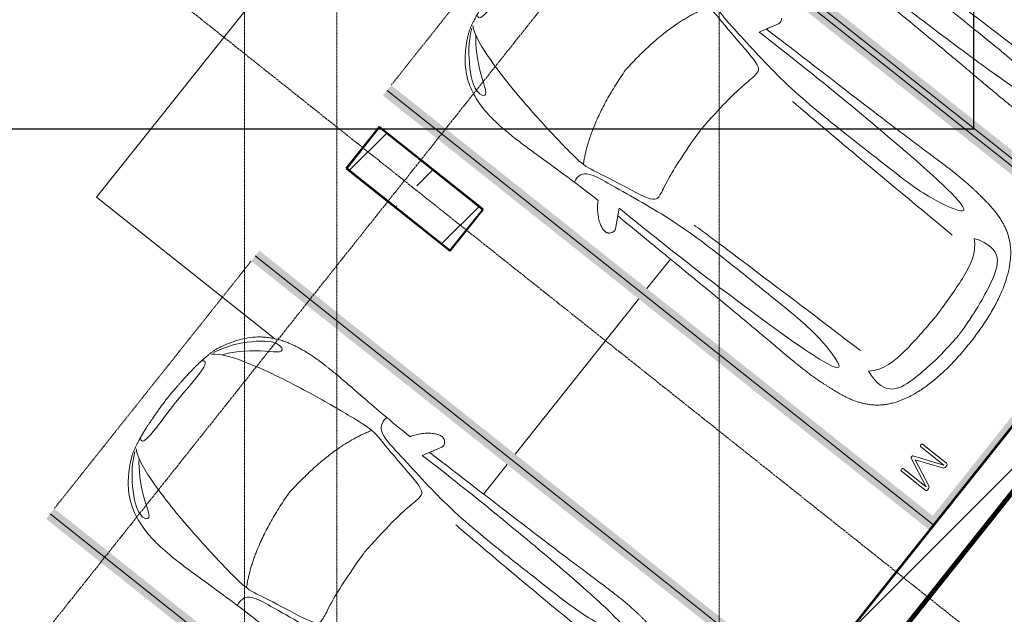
# Model space of a CAD drawing. Header units: millimetres. Extents: x -135639 to 224623, y -383017 to -59102.
# Tile 85 of 256: x 76088 to 83557, y -373862 to -369349. Entities that reach past the tile are written whole.
import ezdxf

# ---------------------------------------------------------------- set-up
doc = ezdxf.new("R2010")
doc.units = ezdxf.units.MM
for name, pattern in [('ADSK_Линия сетки', [25, 20, -2.5, 0, -2.5]), ('Линия сетки', [25, 20, -2.5, 0, -2.5]), ('Невидимые', [5, 3, -2]), ('Штрих_3_3_', [6, 3, -3])]:
    doc.linetypes.add(name, pattern=pattern)
for name, color, linetype, lineweight in [('A-000-M_MASS', 7, 'Continuous', 18), ('A-200-M_WALL', 7, 'Continuous', 18), ('A-200-M_WALL_EXT', 7, 'Continuous', 18), ('A-200-M_WALL_INT', 7, 'Continuous', 18), ('A-200-M_WALL_PAT', 7, 'Continuous', 40), ('C-953-M_PARKING', 7, 'Continuous', 18), ('C-953-MH_PARKING', 7, 'Невидимые', 18), ('S-160-M_FOUND', 7, 'Continuous', 18), ('S-280-M_COLUMN', 7, 'Continuous', 18), ('Z-030-M_GRID', 7, 'Continuous', 9), ('СС-011-ПОЖ-СИГНАЛИЗАЦИЯ', 1, 'Continuous', 30)]:
    doc.layers.add(name, color=color, linetype=linetype, lineweight=lineweight)

# ---------------------------------------------------------------- blocks, each defined once
blk = doc.blocks.new('A_PAR_Parking - M-V15-B2_-11_400_')
at = {"layer": 'C-953-M_PARKING', "true_color": 0xf7f9fb}
blk.add_hatch(color=7, dxfattribs=at).paths.add_polyline_path([(1300, 2648), (-1300, 2648), (-1300, -1518), (-1248, -1520), (-1248, -2522), (-1300, -2522), (-1300, -2650), (-1200, -2650), (-1200, 2600), (1200, 2600), (1200, -2650), (1300, -2650), (1300, 1931)])
at = {"layer": 'A-000-M_MASS', "color": 253, "true_color": 0xaaaaaa}
for points, knots in [([(0, 2003.8), (-45, 2003.7), (-131.8, 2001.4), (-251.9, 1990.7), (-361.8, 1973.6), (-494.8, 1942.4), (-606.8, 1899.6), (-686.2, 1853.3), (-726.1, 1824.5), (-753.4, 1801.8), (-773.8, 1781.9), (-788.8, 1765.5), (-799.4, 1753.1), (-809.5, 1740.4), (-818.9, 1727.5), (-827.7, 1714.4), (-836.1, 1701.2), (-843.9, 1687.9), (-851.2, 1674.4), (-857.9, 1660.8), (-864.3, 1647.2), (-870.2, 1633.6), (-875.7, 1619.8), (-880.7, 1606), (-885.4, 1592.2), (-889.8, 1578.4), (-893.7, 1564.6), (-897.4, 1550.8), (-900.7, 1537.2), (-903.9, 1523.6), (-906.6, 1510.1), (-909.2, 1496.6), (-911.6, 1483.4), (-913.8, 1470.2), (-915.7, 1457.2), (-917.5, 1444.4), (-919.2, 1431.8), (-920.9, 1419.4), (-922.8, 1403.2), (-925.1, 1383.5), (-927.6, 1360.8), (-929.8, 1338.8), (-931.7, 1317.6), (-934, 1290), (-936.3, 1256.7), (-938.2, 1217.6), (-939.4, 1178.6), (-940, 1138.8), (-940, 1097.3), (-939.6, 1053.4), (-938.7, 1006.6), (-937.5, 956.3), (-936, 902.1), (-934.3, 843.5), (-932.5, 780), (-929.8, 688.2), (-926.5, 558.6), (-922.7, 375.9), (-918.9, 163.4), (-914.9, -81.7), (-911.4, -315.4), (-908.5, -521.3), (-906.9, -630.9), (-906.1, -687.4)], [0, 0, 0, 0, 0.02381, 0.047619, 0.071429, 0.095238, 0.142857, 0.166667, 0.178571, 0.190476, 0.202381, 0.208333, 0.214286, 0.220238, 0.22619, 0.232143, 0.238095, 0.244048, 0.25, 0.255952, 0.261905, 0.267857, 0.27381, 0.279762, 0.285714, 0.291667, 0.297619, 0.303571, 0.309524, 0.315476, 0.321429, 0.327381, 0.333333, 0.339286, 0.345238, 0.35119, 0.357143, 0.363095, 0.369048, 0.380952, 0.392857, 0.404762, 0.416667, 0.428571, 0.452381, 0.47619, 0.5, 0.52381, 0.547619, 0.571429, 0.595238, 0.619048, 0.642857, 0.666667, 0.690476, 0.714286, 0.761905, 0.809524, 0.857143, 0.904762, 0.952381, 0.97619, 1, 1, 1, 1]), ([(906.1, -687.4), (906.9, -630.9), (908.5, -521.3), (910.7, -366.9), (912.8, -221.9), (915.6, -40.8), (918.9, 163.4), (922.7, 375.9), (926.5, 558.6), (929.8, 688.2), (932.5, 780), (935, 864.7), (937.7, 958.2), (939.4, 1038.8), (940, 1097.3), (940, 1138.8), (939.4, 1178.6), (938.2, 1217.6), (936.6, 1250.1), (934.9, 1276.7), (932.9, 1303.6), (930.5, 1331.5), (927.6, 1360.8), (925.1, 1383.5), (922.8, 1403.2), (920.9, 1419.4), (919.2, 1431.8), (917.5, 1444.4), (915.7, 1457.2), (913.8, 1470.2), (911.6, 1483.4), (909.2, 1496.6), (906.6, 1510.1), (903.9, 1523.6), (900.7, 1537.2), (897.4, 1550.8), (893.7, 1564.6), (889.8, 1578.4), (885.4, 1592.2), (880.7, 1606), (875.7, 1619.8), (870.2, 1633.6), (864.3, 1647.2), (857.9, 1660.8), (851.2, 1674.4), (843.9, 1687.9), (836.1, 1701.2), (827.7, 1714.4), (818.9, 1727.5), (809.5, 1740.4), (799.4, 1753.1), (788.8, 1765.5), (773.8, 1781.9), (753.4, 1801.8), (726.1, 1824.5), (686.2, 1853.3), (629.5, 1886.4), (550.8, 1921), (461.5, 1950.2), (361.8, 1973.6), (251.9, 1990.7), (131.8, 2001.4), (45, 2003.7), (0, 2003.8)], [0, 0, 0, 0, 0.02381, 0.047619, 0.071429, 0.095238, 0.142857, 0.190476, 0.238095, 0.285714, 0.309524, 0.333333, 0.380952, 0.428571, 0.452381, 0.47619, 0.5, 0.52381, 0.547619, 0.559524, 0.571429, 0.595238, 0.607143, 0.619048, 0.630952, 0.636905, 0.642857, 0.64881, 0.654762, 0.660714, 0.666667, 0.672619, 0.678571, 0.684524, 0.690476, 0.696429, 0.702381, 0.708333, 0.714286, 0.720238, 0.72619, 0.732143, 0.738095, 0.744048, 0.75, 0.755952, 0.761905, 0.767857, 0.77381, 0.779762, 0.785714, 0.791667, 0.797619, 0.809524, 0.821429, 0.833333, 0.857143, 0.880952, 0.904762, 0.928571, 0.952381, 0.97619, 1, 1, 1, 1]), ([(908.3, -1105.9), (792, -1130), (753.2, -859.4), (662.6, -332.1), (655.4, 196.5), (660.5, 684.2), (662.6, 1068.4), (763.9, 1442.7), (816.5, 1156.9), (841.5, 605.2), (856.7, 17.5), (856.5, -453.9), (853.2, -716.7)], [0, 0, 0, 0, 1.013953, 2.476159, 4.172855, 5.704608, 7.082231, 8.244161, 9.589947, 11.154659, 12.917121, 14.362976, 14.362976, 14.362976, 14.362976])]:
    blk.add_open_spline(points, degree=3, knots=knots, dxfattribs=at)
blk.add_open_spline([(599.3, -190.1), (592, -24.4), (575.2, 588.2), (560, 1389.4)], degree=3, dxfattribs=at)
at = {"layer": 'C-953-M_PARKING', "color": 253, "true_color": 0xaaaaaa}
blk.add_line((1250, -2650), (1250, 2650), dxfattribs=at)
blk = doc.blocks.new('A_PAR_Parking - M-V16-B2_-11_400_')
at = {"layer": 'C-953-M_PARKING', "true_color": 0xf7f9fb}
blk.add_hatch(color=7, dxfattribs=at).paths.add_polyline_path([(1300, 2648), (-1300, 2648), (-1300, -2650), (-1200, -2650), (-1200, 2600), (1200, 2600), (1200, -2650), (1300, -2650), (1300, 2640.5)])
at = {"layer": 'A-000-M_MASS', "color": 253, "true_color": 0xaaaaaa}
for p, q in [((-853.2, -716.7), (-993.1, -639.1)), ((-906.1, -687.4), (-993.1, -639.1)), ((853.2, -716.7), (993.1, -639.1)), ((993.1, -639.1), (906.1, -687.4))]:
    blk.add_line(p, q, dxfattribs=at)
for centre, start, end in [((-1010.2, -677.7), 66.06953, 136.58163), ((1010.2, -677.7), 43.41837, 113.93047)]:
    blk.add_arc(centre, 42.2, start, end, dxfattribs=at)
for points, knots in [([(0, 2003.8), (-45, 2003.7), (-131.8, 2001.4), (-251.9, 1990.7), (-361.8, 1973.6), (-494.8, 1942.4), (-606.8, 1899.6), (-686.2, 1853.3), (-726.1, 1824.5), (-753.4, 1801.8), (-773.8, 1781.9), (-788.8, 1765.5), (-799.4, 1753.1), (-809.5, 1740.4), (-818.9, 1727.5), (-827.7, 1714.4), (-836.1, 1701.2), (-843.9, 1687.9), (-851.2, 1674.4), (-857.9, 1660.8), (-864.3, 1647.2), (-870.2, 1633.6), (-875.7, 1619.8), (-880.7, 1606), (-885.4, 1592.2), (-889.8, 1578.4), (-893.7, 1564.6), (-897.4, 1550.8), (-900.7, 1537.2), (-903.9, 1523.6), (-906.6, 1510.1), (-909.2, 1496.6), (-911.6, 1483.4), (-913.8, 1470.2), (-915.7, 1457.2), (-917.5, 1444.4), (-919.2, 1431.8), (-920.9, 1419.4), (-922.8, 1403.2), (-925.1, 1383.5), (-927.6, 1360.8), (-929.8, 1338.8), (-931.7, 1317.6), (-934, 1290), (-936.3, 1256.7), (-938.2, 1217.6), (-939.4, 1178.6), (-940, 1138.8), (-940, 1097.3), (-939.6, 1053.4), (-938.7, 1006.6), (-937.5, 956.3), (-936, 902.1), (-934.3, 843.5), (-932.5, 780), (-929.8, 688.2), (-926.5, 558.6), (-922.7, 375.9), (-918.9, 163.4), (-914.9, -81.7), (-911.4, -315.4), (-908.5, -521.3), (-906.9, -630.9), (-906.1, -687.4)], [0, 0, 0, 0, 0.02381, 0.047619, 0.071429, 0.095238, 0.142857, 0.166667, 0.178571, 0.190476, 0.202381, 0.208333, 0.214286, 0.220238, 0.22619, 0.232143, 0.238095, 0.244048, 0.25, 0.255952, 0.261905, 0.267857, 0.27381, 0.279762, 0.285714, 0.291667, 0.297619, 0.303571, 0.309524, 0.315476, 0.321429, 0.327381, 0.333333, 0.339286, 0.345238, 0.35119, 0.357143, 0.363095, 0.369048, 0.380952, 0.392857, 0.404762, 0.416667, 0.428571, 0.452381, 0.47619, 0.5, 0.52381, 0.547619, 0.571429, 0.595238, 0.619048, 0.642857, 0.666667, 0.690476, 0.714286, 0.761905, 0.809524, 0.857143, 0.904762, 0.952381, 0.97619, 1, 1, 1, 1]), ([(906.1, -687.4), (906.9, -630.9), (908.5, -521.3), (910.7, -366.9), (912.8, -221.9), (915.6, -40.8), (918.9, 163.4), (922.7, 375.9), (926.5, 558.6), (929.8, 688.2), (932.5, 780), (935, 864.7), (937.7, 958.2), (939.4, 1038.8), (940, 1097.3), (940, 1138.8), (939.4, 1178.6), (938.2, 1217.6), (936.6, 1250.1), (934.9, 1276.7), (932.9, 1303.6), (930.5, 1331.5), (927.6, 1360.8), (925.1, 1383.5), (922.8, 1403.2), (920.9, 1419.4), (919.2, 1431.8), (917.5, 1444.4), (915.7, 1457.2), (913.8, 1470.2), (911.6, 1483.4), (909.2, 1496.6), (906.6, 1510.1), (903.9, 1523.6), (900.7, 1537.2), (897.4, 1550.8), (893.7, 1564.6), (889.8, 1578.4), (885.4, 1592.2), (880.7, 1606), (875.7, 1619.8), (870.2, 1633.6), (864.3, 1647.2), (857.9, 1660.8), (851.2, 1674.4), (843.9, 1687.9), (836.1, 1701.2), (827.7, 1714.4), (818.9, 1727.5), (809.5, 1740.4), (799.4, 1753.1), (788.8, 1765.5), (773.8, 1781.9), (753.4, 1801.8), (726.1, 1824.5), (686.2, 1853.3), (629.5, 1886.4), (550.8, 1921), (461.5, 1950.2), (361.8, 1973.6), (251.9, 1990.7), (131.8, 2001.4), (45, 2003.7), (0, 2003.8)], [0, 0, 0, 0, 0.02381, 0.047619, 0.071429, 0.095238, 0.142857, 0.190476, 0.238095, 0.285714, 0.309524, 0.333333, 0.380952, 0.428571, 0.452381, 0.47619, 0.5, 0.52381, 0.547619, 0.559524, 0.571429, 0.595238, 0.607143, 0.619048, 0.630952, 0.636905, 0.642857, 0.64881, 0.654762, 0.660714, 0.666667, 0.672619, 0.678571, 0.684524, 0.690476, 0.696429, 0.702381, 0.708333, 0.714286, 0.720238, 0.72619, 0.732143, 0.738095, 0.744048, 0.75, 0.755952, 0.761905, 0.767857, 0.77381, 0.779762, 0.785714, 0.791667, 0.797619, 0.809524, 0.821429, 0.833333, 0.857143, 0.880952, 0.904762, 0.928571, 0.952381, 0.97619, 1, 1, 1, 1]), ([(-643, 1534.6), (-731.6, 1765.4), (-468.2, 1854.8), (-203.3, 1891), (-1.9, 1901.6)], [0, 0, 0, 0, 0.867049, 1.684227, 1.684227, 1.684227, 1.684227]), ([(643, 1534.6), (731.6, 1765.4), (468.2, 1854.8), (203.3, 1891), (1.9, 1901.6)], [0, 0, 0, 0, 0.867049, 1.684227, 1.684227, 1.684227, 1.684227]), ([(-643, 1534.6), (-569.6, 1622.1), (-348.5, 1664.3), (-124, 1672.4), (-1.9, 1676.2)], [0, 0, 0, 0, 0.616728, 1.242165, 1.242165, 1.242165, 1.242165]), ([(643, 1534.6), (569.6, 1622.1), (348.5, 1664.3), (124, 1672.4), (1.9, 1676.2)], [0, 0, 0, 0, 0.616728, 1.242165, 1.242165, 1.242165, 1.242165]), ([(-908.3, -1105.9), (-792, -1130), (-753.2, -859.4), (-662.6, -332.1), (-655.4, 196.5), (-660.5, 684.2), (-662.6, 1068.4), (-763.9, 1442.7), (-816.5, 1156.9), (-841.5, 605.2), (-856.7, 17.5), (-856.5, -453.9), (-853.2, -716.7)], [0, 0, 0, 0, 1.013953, 2.476159, 4.172855, 5.704608, 7.082231, 8.244161, 9.589947, 11.154659, 12.917121, 14.362976, 14.362976, 14.362976, 14.362976]), ([(908.3, -1105.9), (792, -1130), (753.2, -859.4), (662.6, -332.1), (655.4, 196.5), (660.5, 684.2), (662.6, 1068.4), (763.9, 1442.7), (816.5, 1156.9), (841.5, 605.2), (856.7, 17.5), (856.5, -453.9), (853.2, -716.7)], [0, 0, 0, 0, 1.013953, 2.476159, 4.172855, 5.704608, 7.082231, 8.244161, 9.589947, 11.154659, 12.917121, 14.362976, 14.362976, 14.362976, 14.362976]), ([(-459.4, -2446), (-507.5, -2397.9), (-600.9, -2146.6), (-695.8, -1683.9), (-743.6, -1354.1), (-774.1, -1106.3), (-734.1, -996.4), (-659.8, -552.2), (-618, -522.3), (-447.3, -564.9), (-233.6, -590.3), (-1.9, -601.6)], [0, 0, 0, 0, 0.884172, 2.058368, 3.212407, 3.977765, 4.871213, 5.547774, 6.288901, 6.772879, 7.454401, 7.454401, 7.454401, 7.454401]), ([(459.4, -2446), (507.5, -2397.9), (600.9, -2146.6), (695.8, -1683.9), (743.6, -1354.1), (774.1, -1106.3), (734.1, -996.4), (659.8, -552.2), (618, -522.3), (447.3, -564.9), (233.6, -590.3), (1.9, -601.6)], [0, 0, 0, 0, 0.884172, 2.058368, 3.212407, 3.977765, 4.871213, 5.547774, 6.288901, 6.772879, 7.454401, 7.454401, 7.454401, 7.454401]), ([(907.6, -876.4), (913.6, -873), (925.6, -865.8), (943.7, -853.1), (961.5, -838.8), (984.6, -818.2), (1011.1, -789.9), (1035.9, -755.8), (1052.2, -723.5), (1057.8, -701.7), (1058.4, -688.2), (1058, -681.7), (1057.1, -675.4), (1055.3, -669.5), (1052.9, -663.7), (1048.7, -656.6), (1044.3, -651.7), (1040.9, -648.7)], [0, 0, 0, 0, 0.066667, 0.133333, 0.2, 0.266667, 0.4, 0.533333, 0.65, 0.766667, 0.795833, 0.825, 0.854167, 0.883333, 0.9125, 0.941667, 1, 1, 1, 1]), ([(0.9, -2501.1), (14.8, -2500.7), (41.6, -2499.8), (79, -2498.3), (107.6, -2497.1), (129.2, -2496), (144.8, -2495.2), (159.7, -2494.4), (173.9, -2493.6), (187.6, -2492.8), (205, -2491.6), (221.3, -2490.5), (236.5, -2489.3), (247.5, -2488.4), (257.9, -2487.5), (267.8, -2486.6), (277.2, -2485.7), (289.3, -2484.5), (303.2, -2483), (315.9, -2481.5), (325.4, -2480.3), (332.1, -2479.4), (338.4, -2478.5), (344.6, -2477.7), (350.4, -2476.8), (357.8, -2475.6), (364.7, -2474.5), (371.2, -2473.4), (377.4, -2472.3), (384.7, -2471), (393, -2469.4), (403.4, -2467.5), (415.6, -2465.2), (429.1, -2462.7), (441.7, -2460.2), (453.5, -2457.8), (464.8, -2455.2), (475.8, -2452.4), (486.8, -2449.3), (501.5, -2444.6), (520.6, -2437.4), (546.8, -2425.9), (575.5, -2411.6), (605.9, -2394.8), (637.3, -2375.6), (679.2, -2347.3), (729.9, -2307.4), (781.3, -2254), (823.6, -2195.7), (857.7, -2132.6), (884.2, -2065.2), (910.5, -1970), (929.2, -1835.4), (931.7, -1681.2), (927.8, -1538.8), (921.6, -1386.8), (911.9, -1176.7), (907.6, -981.8), (907.6, -876.4)], [0, 0, 0, 0, 0.005102, 0.010204, 0.015306, 0.017857, 0.020408, 0.022959, 0.02551, 0.028061, 0.030612, 0.035714, 0.038265, 0.040816, 0.043367, 0.045918, 0.048469, 0.05102, 0.056122, 0.061224, 0.063776, 0.066327, 0.068878, 0.071429, 0.07398, 0.076531, 0.081633, 0.084184, 0.086735, 0.091837, 0.096939, 0.102041, 0.112245, 0.122449, 0.132653, 0.142857, 0.153061, 0.163265, 0.173469, 0.183673, 0.204082, 0.22449, 0.244898, 0.265306, 0.285714, 0.306122, 0.346939, 0.387755, 0.428571, 0.469388, 0.510204, 0.55102, 0.632653, 0.72449, 0.770408, 0.816327, 0.908163, 1, 1, 1, 1]), ([(828.4, -2057), (802.6, -2015.7), (728.3, -2173.2), (566.1, -2339.3), (504.9, -2380.6)], [0, 0, 0, 0, 0.497572, 1.022643, 1.022643, 1.022643, 1.022643]), ([(479.6, -2441.4), (586, -2391.8), (718.7, -2282.7), (847.3, -2127.6), (828.4, -2057)], [0, 0, 0, 0, 0.53668, 1.024735, 1.024735, 1.024735, 1.024735])]:
    blk.add_open_spline(points, degree=3, knots=knots, dxfattribs=at)
for points, degree in [([(-599.3, -190.1), (-592, -24.4), (-575.2, 588.2), (-560, 1389.4)], 3), ([(599.3, -190.1), (592, -24.4), (575.2, 588.2), (560, 1389.4)], 3), ([(-1.9, -1329.8), (-478.1, -1299.2), (-761.9, -1135.3)], 2), ([(1.9, -1329.8), (478.1, -1299.2), (761.9, -1135.3)], 2), ([(376.2, -2469.9), (425, -2411.7), (256.6, -2425), (1.9, -2431.6)], 3)]:
    blk.add_open_spline(points, degree=degree, dxfattribs=at)
at = {"layer": 'C-953-M_PARKING', "color": 253, "true_color": 0xaaaaaa}
for p, q in [((1250, 2650), (-1250, 2650)), ((-1250, 2650), (-1250, -2650)), ((1250, -2650), (1250, 2650)), ((825.8, 2443.3), (822.1, 2433.8)), ((822.1, 2433.8), (822.1, 2200.1)), ((833.1, 2445.9), (825.8, 2443.3)), ((846, 2445.9), (833.1, 2445.9)), ((854.6, 2444.9), (846, 2445.9)), ((846.5, 2200.1), (846.5, 2425.3)), ((846.5, 2425.3), (938, 2198.7)), ((861.1, 2441.8), (854.6, 2444.9)), ((865.9, 2436.9), (861.1, 2441.8)), ((869.4, 2430.3), (865.9, 2436.9)), ((950, 2231.9), (869.4, 2430.3)), ((1037.2, 2429.5), (950, 2231.9)), ((959.7, 2198.7), (1058.6, 2425.3)), ((1041.4, 2437.3), (1037.2, 2429.5)), ((1046.1, 2442.4), (1041.4, 2437.3)), ((1051.3, 2445.1), (1046.1, 2442.4)), ((1057.5, 2445.9), (1051.3, 2445.1)), ((1071.8, 2445.9), (1057.5, 2445.9)), ((1058.6, 2425.3), (1058.6, 2200.1)), ((1075.5, 2445.3), (1071.8, 2445.9)), ((1071.8, 2445.9), (1075.5, 2445.3)), ((1079, 2443.3), (1075.5, 2445.3)), ((1075.5, 2445.3), (1079, 2443.3)), ((1081.6, 2439.5), (1079, 2443.3)), ((1079, 2443.3), (1081.6, 2439.5)), ((1082.7, 2433.8), (1081.6, 2439.5)), ((1082.7, 2200.1), (1082.7, 2433.8)), ((822.1, 2200.1), (822.6, 2197.9)), ((822.6, 2197.9), (822.1, 2200.1)), ((822.6, 2197.9), (824.5, 2196.4)), ((824.5, 2196.4), (822.6, 2197.9)), ((824.5, 2196.4), (828.2, 2195.4)), ((828.2, 2195.4), (824.5, 2196.4)), ((828.2, 2195.4), (833.8, 2195)), ((833.8, 2195), (839.8, 2195.4)), ((839.8, 2195.4), (843.6, 2196.4)), ((843.6, 2196.4), (839.8, 2195.4)), ((843.6, 2196.4), (845.7, 2197.9)), ((845.7, 2197.9), (843.6, 2196.4)), ((845.7, 2197.9), (846.5, 2200.1)), ((846.5, 2200.1), (845.7, 2197.9)), ((938, 2198.7), (939, 2197.3)), ((939, 2197.3), (938, 2198.7)), ((939, 2197.3), (941, 2196.1)), ((941, 2196.1), (939, 2197.3)), ((941, 2196.1), (944.2, 2195.3)), ((944.2, 2195.3), (941, 2196.1)), ((944.2, 2195.3), (948.9, 2195)), ((948.9, 2195), (944.2, 2195.3)), ((948.9, 2195), (953.2, 2195.3)), ((953.2, 2195.3), (948.9, 2195)), ((953.2, 2195.3), (956.4, 2196.1)), ((956.4, 2196.1), (953.2, 2195.3)), ((956.4, 2196.1), (958.5, 2197.3)), ((958.5, 2197.3), (956.4, 2196.1)), ((958.5, 2197.3), (959.7, 2198.7)), ((959.7, 2198.7), (958.5, 2197.3)), ((1058.6, 2200.1), (1059.2, 2197.9)), ((1059.2, 2197.9), (1058.6, 2200.1)), ((1059.2, 2197.9), (1061.1, 2196.4)), ((1061.1, 2196.4), (1059.2, 2197.9)), ((1061.1, 2196.4), (1064.9, 2195.4)), ((1064.9, 2195.4), (1061.1, 2196.4)), ((1064.9, 2195.4), (1070.4, 2195)), ((1070.4, 2195), (1076.3, 2195.4)), ((1076.3, 2195.4), (1080, 2196.4)), ((1080, 2196.4), (1076.3, 2195.4)), ((1080, 2196.4), (1082.1, 2197.9)), ((1082.1, 2197.9), (1080, 2196.4)), ((1082.1, 2197.9), (1082.7, 2200.1)), ((1082.7, 2200.1), (1082.1, 2197.9))]:
    blk.add_line(p, q, dxfattribs=at)
at = {"layer": 'C-953-MH_PARKING', "color": 253, "linetype": 'Штрих_3_3_', "true_color": 0xaaaaaa}
blk.add_line((-1200, -2650), (1200, -2650), dxfattribs=at)
blk = doc.blocks.new('A_PAR_Parking - M-V46-B2_-11_400_')
at = {"layer": 'C-953-M_PARKING', "true_color": 0xf7f9fb}
blk.add_hatch(color=7, dxfattribs=at).paths.add_polyline_path([(1300, 2648), (-1300, 2648), (-1300, -2650), (-1200, -2650), (-1200, 2600), (1200, 2600), (1200, -2650), (1300, -2650), (1300, 2131)])
at = {"layer": 'A-000-M_MASS', "color": 253, "true_color": 0xaaaaaa}
for p in [(-853.2, -716.7), (-906.1, -687.4)]:
    blk.add_line(p, (-993.1, -639.1), dxfattribs=at)
blk.add_arc((-1010.2, -677.7), 42.2, 66.06953, 136.58163, dxfattribs=at)
for points, knots in [([(0, 2003.8), (-45, 2003.7), (-131.8, 2001.4), (-251.9, 1990.7), (-361.8, 1973.6), (-494.8, 1942.4), (-606.8, 1899.6), (-686.2, 1853.3), (-726.1, 1824.5), (-753.4, 1801.8), (-773.8, 1781.9), (-788.8, 1765.5), (-799.4, 1753.1), (-809.5, 1740.4), (-818.9, 1727.5), (-827.7, 1714.4), (-836.1, 1701.2), (-843.9, 1687.9), (-851.2, 1674.4), (-857.9, 1660.8), (-864.3, 1647.2), (-870.2, 1633.6), (-875.7, 1619.8), (-880.7, 1606), (-885.4, 1592.2), (-889.8, 1578.4), (-893.7, 1564.6), (-897.4, 1550.8), (-900.7, 1537.2), (-903.9, 1523.6), (-906.6, 1510.1), (-909.2, 1496.6), (-911.6, 1483.4), (-913.8, 1470.2), (-915.7, 1457.2), (-917.5, 1444.4), (-919.2, 1431.8), (-920.9, 1419.4), (-922.8, 1403.2), (-925.1, 1383.5), (-927.6, 1360.8), (-929.8, 1338.8), (-931.7, 1317.6), (-934, 1290), (-936.3, 1256.7), (-938.2, 1217.6), (-939.4, 1178.6), (-940, 1138.8), (-940, 1097.3), (-939.6, 1053.4), (-938.7, 1006.6), (-937.5, 956.3), (-936, 902.1), (-934.3, 843.5), (-932.5, 780), (-929.8, 688.2), (-926.5, 558.6), (-922.7, 375.9), (-918.9, 163.4), (-914.9, -81.7), (-911.4, -315.4), (-908.5, -521.3), (-906.9, -630.9), (-906.1, -687.4)], [0, 0, 0, 0, 0.02381, 0.047619, 0.071429, 0.095238, 0.142857, 0.166667, 0.178571, 0.190476, 0.202381, 0.208333, 0.214286, 0.220238, 0.22619, 0.232143, 0.238095, 0.244048, 0.25, 0.255952, 0.261905, 0.267857, 0.27381, 0.279762, 0.285714, 0.291667, 0.297619, 0.303571, 0.309524, 0.315476, 0.321429, 0.327381, 0.333333, 0.339286, 0.345238, 0.35119, 0.357143, 0.363095, 0.369048, 0.380952, 0.392857, 0.404762, 0.416667, 0.428571, 0.452381, 0.47619, 0.5, 0.52381, 0.547619, 0.571429, 0.595238, 0.619048, 0.642857, 0.666667, 0.690476, 0.714286, 0.761905, 0.809524, 0.857143, 0.904762, 0.952381, 0.97619, 1, 1, 1, 1]), ([(-908.3, -1105.9), (-792, -1130), (-753.2, -859.4), (-662.6, -332.1), (-655.4, 196.5), (-660.5, 684.2), (-662.6, 1068.4), (-763.9, 1442.7), (-816.5, 1156.9), (-841.5, 605.2), (-856.7, 17.5), (-856.5, -453.9), (-853.2, -716.7)], [0, 0, 0, 0, 1.013953, 2.476159, 4.172855, 5.704608, 7.082231, 8.244161, 9.589947, 11.154659, 12.917121, 14.362976, 14.362976, 14.362976, 14.362976]), ([(908.3, -1105.9), (792, -1130), (753.2, -859.4), (662.6, -332.1), (655.4, 196.5), (660.5, 684.2), (662.6, 1068.4), (763.9, 1442.7), (816.5, 1156.9), (841.5, 605.2), (856.7, 17.5), (856.5, -453.9), (853.2, -716.7)], [0, 0, 0, 0, 1.013953, 2.476159, 4.172855, 5.704608, 7.082231, 8.244161, 9.589947, 11.154659, 12.917121, 14.362976, 14.362976, 14.362976, 14.362976]), ([(-459.4, -2446), (-507.5, -2397.9), (-600.9, -2146.6), (-695.8, -1683.9), (-743.6, -1354.1), (-774.1, -1106.3), (-734.1, -996.4), (-659.8, -552.2), (-618, -522.3), (-447.3, -564.9), (-233.6, -590.3), (-1.9, -601.6)], [0, 0, 0, 0, 0.884172, 2.058368, 3.212407, 3.977765, 4.871213, 5.547774, 6.288901, 6.772879, 7.454401, 7.454401, 7.454401, 7.454401]), ([(459.4, -2446), (507.5, -2397.9), (600.9, -2146.6), (695.8, -1683.9), (743.6, -1354.1), (774.1, -1106.3), (734.1, -996.4), (659.8, -552.2), (618, -522.3), (447.3, -564.9), (233.6, -590.3), (1.9, -601.6)], [0, 0, 0, 0, 0.884172, 2.058368, 3.212407, 3.977765, 4.871213, 5.547774, 6.288901, 6.772879, 7.454401, 7.454401, 7.454401, 7.454401]), ([(-1040.9, -648.7), (-1044.8, -652.2), (-1049.7, -657.8), (-1054.1, -666.1), (-1056.4, -672.8), (-1057.9, -679.9), (-1058.6, -689.7), (-1057.4, -702.8), (-1052.9, -719.4), (-1043.2, -742.4), (-1025.9, -770.7), (-999.5, -802.9), (-970.5, -831.6), (-944.5, -852.7), (-923.4, -867.2), (-912.9, -873.5), (-907.6, -876.4)], [0, 0, 0, 0, 0.066667, 0.1, 0.133333, 0.166667, 0.2, 0.266667, 0.333333, 0.4, 0.533333, 0.65, 0.766667, 0.883333, 0.941667, 1, 1, 1, 1]), ([(-907.6, -876.4), (-907.6, -970.2), (-910.8, -1145), (-918.8, -1336.6), (-924.8, -1476.4), (-927.8, -1558.8), (-929.3, -1621.9), (-929.8, -1660.3), (-929.9, -1690.3), (-929.8, -1712.5), (-929.5, -1734.4), (-929, -1756), (-928.2, -1777.3), (-926.9, -1805.3), (-924.7, -1839.6), (-921, -1879.7), (-916.1, -1918.7), (-909.8, -1956.8), (-902.2, -1993.9), (-893.1, -2030.1), (-882.3, -2065.3), (-869.9, -2099.5), (-855.6, -2132.7), (-839.5, -2164.7), (-821.4, -2195.7), (-801.3, -2225.4), (-771.5, -2263.5), (-728.6, -2307.9), (-667.7, -2355.8), (-604, -2396.4), (-554, -2422.5), (-519.1, -2437.8), (-496.1, -2446.4), (-474.3, -2452.9), (-452.2, -2458.2), (-432, -2462.2), (-414, -2465.5), (-401.8, -2467.8), (-391.4, -2469.7), (-383.1, -2471.3), (-375.8, -2472.6), (-369.6, -2473.7), (-364.7, -2474.5), (-359.6, -2475.4), (-354.3, -2476.2), (-348.8, -2477.1), (-342.9, -2477.9), (-336.8, -2478.8), (-328.3, -2480), (-317.9, -2481.3), (-305.4, -2482.8), (-293.3, -2484.2), (-280.2, -2485.5), (-266.2, -2486.8), (-251.1, -2488.2), (-234.9, -2489.5), (-217.6, -2490.8), (-199, -2492.1), (-179.2, -2493.3), (-158.1, -2494.6), (-135.4, -2495.8), (-111.4, -2496.9), (-85.9, -2498), (-49.5, -2499.5), (-19.9, -2500.5), (0.9, -2501.1)], [0, 0, 0, 0, 0.081633, 0.163265, 0.204082, 0.244898, 0.265306, 0.285714, 0.295918, 0.306122, 0.316327, 0.326531, 0.336735, 0.346939, 0.367347, 0.387755, 0.408163, 0.428571, 0.44898, 0.469388, 0.489796, 0.510204, 0.530612, 0.55102, 0.571429, 0.591837, 0.612245, 0.653061, 0.693878, 0.734694, 0.77551, 0.795918, 0.816327, 0.836735, 0.857143, 0.877551, 0.887755, 0.897959, 0.903061, 0.908163, 0.913265, 0.915816, 0.918367, 0.920918, 0.923469, 0.92602, 0.928571, 0.931122, 0.933673, 0.938776, 0.942602, 0.946429, 0.950255, 0.954082, 0.957908, 0.961735, 0.965561, 0.969388, 0.973214, 0.977041, 0.980867, 0.984694, 0.98852, 0.992347, 1, 1, 1, 1]), ([(0.9, -2501.1), (14.8, -2500.7), (41.6, -2499.8), (79, -2498.3), (107.6, -2497.1), (129.2, -2496), (144.8, -2495.2), (159.7, -2494.4), (173.9, -2493.6), (187.6, -2492.8), (205, -2491.6), (221.3, -2490.5), (236.5, -2489.3), (247.5, -2488.4), (257.9, -2487.5), (267.8, -2486.6), (277.2, -2485.7), (289.3, -2484.5), (303.2, -2483), (315.9, -2481.5), (325.4, -2480.3), (332.1, -2479.4), (338.4, -2478.5), (344.6, -2477.7), (350.4, -2476.8), (357.8, -2475.6), (364.7, -2474.5), (371.2, -2473.4), (377.4, -2472.3), (384.7, -2471), (393, -2469.4), (403.4, -2467.5), (415.6, -2465.2), (429.1, -2462.7), (441.7, -2460.2), (453.5, -2457.8), (464.8, -2455.2), (475.8, -2452.4), (486.8, -2449.3), (501.5, -2444.6), (520.6, -2437.4), (546.8, -2425.9), (575.5, -2411.6), (605.9, -2394.8), (637.3, -2375.6), (679.2, -2347.3), (729.9, -2307.4), (781.3, -2254), (823.6, -2195.7), (857.7, -2132.6), (884.2, -2065.2), (910.5, -1970), (929.2, -1835.4), (931.7, -1681.2), (927.8, -1538.8), (921.6, -1386.8), (911.9, -1176.7), (907.6, -981.8), (907.6, -876.4)], [0, 0, 0, 0, 0.005102, 0.010204, 0.015306, 0.017857, 0.020408, 0.022959, 0.02551, 0.028061, 0.030612, 0.035714, 0.038265, 0.040816, 0.043367, 0.045918, 0.048469, 0.05102, 0.056122, 0.061224, 0.063776, 0.066327, 0.068878, 0.071429, 0.07398, 0.076531, 0.081633, 0.084184, 0.086735, 0.091837, 0.096939, 0.102041, 0.112245, 0.122449, 0.132653, 0.142857, 0.153061, 0.163265, 0.173469, 0.183673, 0.204082, 0.22449, 0.244898, 0.265306, 0.285714, 0.306122, 0.346939, 0.387755, 0.428571, 0.469388, 0.510204, 0.55102, 0.632653, 0.72449, 0.770408, 0.816327, 0.908163, 1, 1, 1, 1]), ([(-828.4, -2057), (-802.6, -2015.7), (-728.3, -2173.2), (-566.1, -2339.3), (-504.9, -2380.6)], [0, 0, 0, 0, 0.497572, 1.022643, 1.022643, 1.022643, 1.022643]), ([(828.4, -2057), (802.6, -2015.7), (728.3, -2173.2), (566.1, -2339.3), (504.9, -2380.6)], [0, 0, 0, 0, 0.497572, 1.022643, 1.022643, 1.022643, 1.022643]), ([(-479.6, -2441.4), (-586, -2391.8), (-718.7, -2282.7), (-847.3, -2127.6), (-828.4, -2057)], [0, 0, 0, 0, 0.53668, 1.024735, 1.024735, 1.024735, 1.024735]), ([(479.6, -2441.4), (586, -2391.8), (718.7, -2282.7), (847.3, -2127.6), (828.4, -2057)], [0, 0, 0, 0, 0.53668, 1.024735, 1.024735, 1.024735, 1.024735])]:
    blk.add_open_spline(points, degree=3, knots=knots, dxfattribs=at)
for points, degree in [([(-599.3, -190.1), (-592, -24.4), (-575.2, 588.2), (-560, 1389.4)], 3), ([(-1.9, -1329.8), (-478.1, -1299.2), (-761.9, -1135.3)], 2), ([(1.9, -1329.8), (478.1, -1299.2), (761.9, -1135.3)], 2), ([(-376.2, -2469.9), (-425, -2411.7), (-256.6, -2425), (-1.9, -2431.6)], 3), ([(376.2, -2469.9), (425, -2411.7), (256.6, -2425), (1.9, -2431.6)], 3)]:
    blk.add_open_spline(points, degree=degree, dxfattribs=at)
at = {"layer": 'C-953-M_PARKING', "color": 253, "true_color": 0xaaaaaa}
for p, q in [((-1250, 2650), (-1250, -2650)), ((1250, -2650), (1250, 2650))]:
    blk.add_line(p, q, dxfattribs=at)
at = {"layer": 'C-953-MH_PARKING', "color": 253, "linetype": 'Штрих_3_3_', "true_color": 0xaaaaaa}
blk.add_line((-1200, -2650), (1200, -2650), dxfattribs=at)
blk = doc.blocks.new('135_SLK_GD_AR_rvt-1-B2_-11_400_')
at = {"layer": 'A-200-M_WALL_INT', "color": 253, "lineweight": 40, "true_color": 0xaaaaaa}
for p, q in [((109569, 11152), (87869.9, -16127.4)), ((87870.1, -16130.4), (109569.9, 11150)), ((87372.7, -8447.5), (87121.2, -8763.6)), ((87374.3, -8448.7), (87372.7, -8447.5)), ((88158.5, -9072.5), (87374.3, -8448.7)), ((87121.2, -8763.6), (87122.8, -8764.9)), ((87122.8, -8764.9), (87905.4, -9387.4)), ((87907, -9388.6), (88157.2, -9074)), ((88157.2, -9074), (88158.5, -9072.5)), ((87905.4, -9387.4), (87907, -9388.6))]:
    blk.add_line(p, q, dxfattribs=at)
at = {"layer": 'C-953-M_PARKING', "color": 253, "lineweight": 18, "true_color": 0xaaaaaa, "rotation": 231.4999999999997}
for name, p in [('A_PAR_Parking - M-V15-B2_-11_400_', (91866.4, -6849.4)), ('A_PAR_Parking - M-V16-B2_-11_400_', (90282.1, -8841.2)), ('A_PAR_Parking - M-V46-B2_-11_400_', (87726.7, -12053.8))]:
    blk.add_blockref(name, p, dxfattribs=at)
blk = doc.blocks.new('Бетон-Прямоугольная-Колонна - CLM_Подземные этажи_В40-400х1000-V254-B2_-11_400_')
at = {"layer": 'S-280-M_COLUMN', "lineweight": 9, "true_color": 0xaaaaaa}
h = blk.add_hatch(dxfattribs=at)
h.set_pattern_fill('FP_131', color=253, style=0, pattern_type=2)
h.set_pattern_definition([(353.5, (-47577.75, 74139.3), (100.638, 883.285), []), (353.5, (-47186.4, 73647.3), (100.638, 883.285), [1111.25, -222.25, 6.706, -215.544])])
h.paths.add_polyline_path([(-200, -500), (200, -500), (200, 500), (-200, 500), (-200, 9.1)])
at = {"layer": 'S-280-M_COLUMN', "color": 253, "lineweight": 40, "true_color": 0xaaaaaa}
for p, q in [((200, 500), (-200, 500)), ((-200, 500), (-200, -500)), ((200, -500), (200, 500)), ((-200, -500), (200, -500))]:
    blk.add_line(p, q, dxfattribs=at)
blk = doc.blocks.new('135_SLK_GD_KR_rvt-1-B2_-11_400_')
at = {"layer": 'A-200-M_WALL_PAT', "lineweight": 9, "true_color": 0xaaaaaa}
h = blk.add_hatch(dxfattribs=at)
h.set_pattern_fill('FP_5', color=253, style=0, pattern_type=2)
h.set_pattern_definition([(45, (0, 0), (-628.618, 628.618), []), (45, (628.6, 0), (-628.618, 628.618), [1111.25, -222.25, 6.706, -215.544])])
h.paths.add_polyline_path([(87897.6, -16577.8), (109953.3, 11150), (109569.9, 11150), (87682.3, -16366.5)])
at = {"layer": 'A-200-M_WALL', "color": 253, "lineweight": 40, "true_color": 0xaaaaaa}
for p, q in [((87897.6, -16581), (109701.2, 10830)), ((87898, -16586.9), (109706.4, 10830)), ((87898.3, -16592.9), (109711.5, 10830))]:
    blk.add_line(p, q, dxfattribs=at)
at = {"layer": 'A-200-M_WALL_EXT', "color": 253, "lineweight": 40, "true_color": 0xaaaaaa}
for p, q in [((109569.9, 11150), (87870.1, -16130.4)), ((109698.7, 10830), (87897.4, -16578)), ((87897.6, -16577.8), (109698.7, 10830)), ((87899.2, -16607.8), (109724.2, 10830))]:
    blk.add_line(p, q, dxfattribs=at)
at = {"layer": 'S-160-M_FOUND', "color": 253, "true_color": 0xaaaaaa}
for p, q in [((87156.9, -6553.4), (85227.1, -8979.4)), ((85227.1, -8979.4), (86578.3, -10054.2)), ((89402, -9674.5), (89580.3, -9450.4)), ((88402.9, -10930.6), (89339.8, -9752.7)), ((88162.4, -11233), (88340.7, -11008.8))]:
    blk.add_line(p, q, dxfattribs=at)
at = {"layer": 'S-280-M_COLUMN', "color": 253, "lineweight": 18, "true_color": 0xaaaaaa, "rotation": 51.49999999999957}
blk.add_blockref('Бетон-Прямоугольная-Колонна - CLM_Подземные этажи_В40-400х1000-V254-B2_-11_400_', (87639.9, -8918.1), dxfattribs=at)
blk = doc.blocks.new('-2 этаж')
at = {"layer": 'Z-030-M_GRID', "color": 253, "linetype": 'Линия сетки', "true_color": 0xaaaaaa}
for p, q in [((345442.3, -369623.1), (345442.3, -216207.4)), ((346142.3, -367088.3), (346142.3, -216207.4)), ((349042.3, -369622.9), (349042.3, -216207.4))]:
    blk.add_line(p, q, dxfattribs=at)
at = {"layer": 'Z-030-M_GRID', "color": 254, "linetype": 'ADSK_Линия сетки', "true_color": 0xd4d4d4}
for p, q in [((361049.1, -340685.7), (341156.3, -365694.4)), ((332322.7, -347383.5), (353056.8, -363876.2))]:
    blk.add_line(p, q, dxfattribs=at)
at = {"lineweight": 5}
for name in ['135_SLK_GD_KR_rvt-1-B2_-11_400_', '135_SLK_GD_AR_rvt-1-B2_-11_400_']:
    blk.add_blockref(name, (259092.3, -349927.3), dxfattribs=at)

msp = doc.modelspace()

# ---------------------------------------------------------------- linework, layer by layer
at = {"layer": 'СС-011-ПОЖ-СИГНАЛИЗАЦИЯ', "lineweight": 30}
msp.add_lwpolyline([(68114.9, -347450.2), (68114.9, -351258.8), (69764.3, -351258.8), (69764.3, -357160.8), (68682.5, -357160.8), (68682.5, -362307.5), (66505.1, -362307.5), (66505.1, -363377.3), (68245.9, -363377.3), (73745.5, -367987.6), (73745.5, -370177.6), (83325.6, -370177.6), (83325.6, -368022.5), (79496.6, -368022.5), (74629.1, -363957.7), (74629.1, -363102.7), (73494.5, -363102.7), (73494.5, -355510.8), (74878.4, -355510.8), (74878.4, -347595.9)], dxfattribs=at)

# ---------------------------------------------------------------- block references
at = {"color": 0}
msp.add_blockref('-2 этаж', (-267647.8, -11788.6), dxfattribs=at)

doc.saveas('drawing.dxf')
